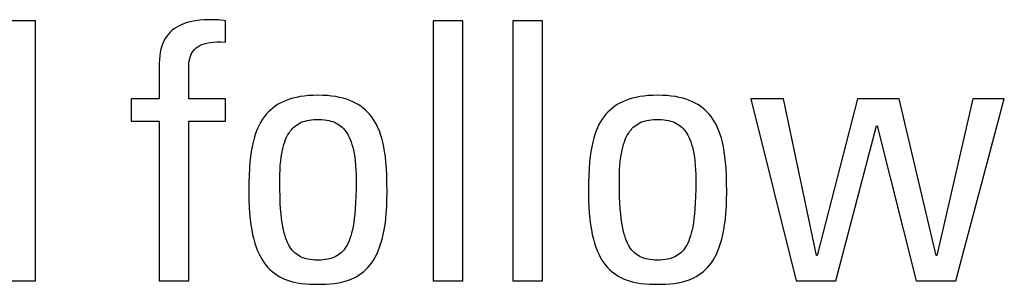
# Model space of a CAD drawing. Header units: millimetres. Extents: x -531 to 1423, y -716 to 1118.
# Tile 48 of 112: x 291.75 to 298.02, y 463.61 to 465.3. Entities that reach past the tile are written whole.
import ezdxf

# ---------------------------------------------------------------- set-up
doc = ezdxf.new("R2010")
doc.units = ezdxf.units.MM
doc.header["$LTSCALE"] = 23.1
doc.layers.get('0').update_dxf_attribs({"linetype": 'CONTINUOUS'})

msp = doc.modelspace()

# ---------------------------------------------------------------- linework, layer by layer
at = {"color": 7}
for p, q in [((291.8498, 465.2916), (291.6618, 465.2916)), ((291.8498, 463.636), (291.8498, 465.2916)), ((292.8013, 465.2754), (292.7823, 465.2682)), ((292.822, 465.2817), (292.8013, 465.2754)), ((292.8444, 465.2871), (292.822, 465.2817)), ((292.8687, 465.2915), (292.8444, 465.2871)), ((292.8952, 465.2949), (292.8687, 465.2915)), ((292.9239, 465.2972), (292.8952, 465.2949)), ((292.9553, 465.2984), (292.9239, 465.2972)), ((292.9695, 465.2985), (292.9553, 465.2984)), ((293.0002, 465.2979), (292.9695, 465.2985)), ((293.0134, 465.2971), (293.0002, 465.2979)), ((293.0258, 465.2961), (293.0134, 465.2971)), ((293.0496, 465.2931), (293.0258, 465.2961)), ((293.0589, 465.2916), (293.0496, 465.2931)), ((293.0589, 465.1563), (293.0589, 465.2916)), ((294.3812, 465.2916), (294.3812, 463.636)), ((294.5692, 465.2916), (294.3812, 465.2916)), ((294.5692, 463.636), (294.5692, 465.2916)), ((294.8895, 465.2916), (294.8895, 463.636)), ((295.0774, 465.2916), (294.8895, 465.2916)), ((295.0774, 463.636), (295.0774, 465.2916)), ((292.7071, 465.2195), (292.6956, 465.2072)), ((292.7198, 465.231), (292.7071, 465.2195)), ((292.7335, 465.2416), (292.7198, 465.231)), ((292.7485, 465.2513), (292.7335, 465.2416)), ((292.7647, 465.2602), (292.7485, 465.2513)), ((292.7823, 465.2682), (292.7647, 465.2602)), ((292.6593, 465.1475), (292.6528, 465.1297)), ((292.6669, 465.1641), (292.6593, 465.1475)), ((292.6755, 465.1795), (292.6669, 465.1641)), ((292.685, 465.1938), (292.6755, 465.1795)), ((292.6956, 465.2072), (292.685, 465.1938)), ((292.9229, 465.1453), (292.9398, 465.1499)), ((292.9398, 465.1499), (292.9587, 465.1535)), ((292.9587, 465.1535), (292.9798, 465.1561)), ((292.9798, 465.1561), (293.0034, 465.1575)), ((293.0034, 465.1575), (293.0296, 465.1576)), ((293.0296, 465.1576), (293.0589, 465.1563)), ((292.6429, 465.09), (292.6397, 465.0679)), ((292.6473, 465.1105), (292.6429, 465.09)), ((292.6528, 465.1297), (292.6473, 465.1105)), ((292.8409, 465.078), (292.8471, 465.0894)), ((292.8471, 465.0894), (292.8542, 465.0999)), ((292.8542, 465.0999), (292.8624, 465.1095)), ((292.8624, 465.1095), (292.8718, 465.1182)), ((292.8718, 465.1182), (292.8824, 465.1262)), ((292.8824, 465.1262), (292.8882, 465.1299)), ((292.8882, 465.1299), (292.8944, 465.1334)), ((292.8944, 465.1334), (292.9078, 465.1397)), ((292.9078, 465.1397), (292.9229, 465.1453)), ((292.6377, 465.0442), (292.637, 465.0188)), ((292.6397, 465.0679), (292.6377, 465.0442)), ((292.8262, 465.0192), (292.8284, 465.0362)), ((292.8284, 465.0362), (292.8316, 465.0516)), ((292.8316, 465.0516), (292.8358, 465.0654)), ((292.8358, 465.0654), (292.8409, 465.078)), ((292.637, 465.0188), (292.637, 464.7941)), ((292.825, 464.9912), (292.8251, 464.9999)), ((292.825, 464.7941), (292.825, 464.9912)), ((292.8251, 464.9999), (292.8262, 465.0192)), ((292.4581, 464.7941), (292.4581, 464.6519)), ((292.637, 464.7941), (292.4581, 464.7941)), ((293.0589, 464.7941), (292.825, 464.7941)), ((293.0589, 464.6519), (293.0589, 464.7941)), ((293.426, 464.7761), (293.4078, 464.7672)), ((293.4452, 464.7842), (293.426, 464.7761)), ((293.4655, 464.7915), (293.4452, 464.7842)), ((293.4871, 464.798), (293.4655, 464.7915)), ((293.5099, 464.8036), (293.4871, 464.798)), ((293.5342, 464.8082), (293.5099, 464.8036)), ((293.56, 464.812), (293.5342, 464.8082)), ((293.5874, 464.8147), (293.56, 464.812)), ((293.6165, 464.8164), (293.5874, 464.8147)), ((293.6474, 464.817), (293.6165, 464.8164)), ((293.6783, 464.8164), (293.6474, 464.817)), ((293.7074, 464.8147), (293.6783, 464.8164)), ((293.7348, 464.812), (293.7074, 464.8147)), ((293.7606, 464.8082), (293.7348, 464.812)), ((293.7849, 464.8036), (293.7606, 464.8082)), ((293.8078, 464.798), (293.7849, 464.8036)), ((293.8293, 464.7915), (293.8078, 464.798)), ((293.8497, 464.7842), (293.8293, 464.7915)), ((293.8689, 464.7761), (293.8497, 464.7842)), ((293.887, 464.7672), (293.8689, 464.7761)), ((295.5891, 464.7761), (295.5709, 464.7672)), ((295.6083, 464.7842), (295.5891, 464.7761)), ((295.6286, 464.7915), (295.6083, 464.7842)), ((295.6502, 464.798), (295.6286, 464.7915)), ((295.673, 464.8036), (295.6502, 464.798)), ((295.6973, 464.8082), (295.673, 464.8036)), ((295.7231, 464.812), (295.6973, 464.8082)), ((295.7505, 464.8147), (295.7231, 464.812)), ((295.7796, 464.8164), (295.7505, 464.8147)), ((295.8105, 464.817), (295.7796, 464.8164)), ((295.8414, 464.8164), (295.8105, 464.817)), ((295.8705, 464.8147), (295.8414, 464.8164)), ((295.8979, 464.812), (295.8705, 464.8147)), ((295.9237, 464.8082), (295.8979, 464.812)), ((295.948, 464.8036), (295.9237, 464.8082)), ((295.9708, 464.798), (295.948, 464.8036)), ((295.9924, 464.7915), (295.9708, 464.798)), ((296.0127, 464.7842), (295.9924, 464.7915)), ((296.0319, 464.7761), (296.0127, 464.7842)), ((296.05, 464.7672), (296.0319, 464.7761)), ((296.4043, 464.7941), (296.6932, 463.636)), ((296.613, 464.7941), (296.4043, 464.7941)), ((296.8216, 463.7966), (296.613, 464.7941)), ((297.083, 464.7941), (296.8262, 463.7966)), ((297.3491, 464.7941), (297.083, 464.7941)), ((297.5852, 463.7966), (297.3491, 464.7941)), ((297.8191, 464.7941), (297.5898, 463.7966)), ((297.7091, 463.636), (298.0186, 464.7941)), ((298.0186, 464.7941), (297.8191, 464.7941)), ((293.3314, 464.7101), (293.3186, 464.6962)), ((293.345, 464.7232), (293.3314, 464.7101)), ((293.3593, 464.7354), (293.345, 464.7232)), ((293.3746, 464.7468), (293.3593, 464.7354)), ((293.3907, 464.7574), (293.3746, 464.7468)), ((293.4078, 464.7672), (293.3907, 464.7574)), ((293.9041, 464.7574), (293.887, 464.7672)), ((293.9203, 464.7468), (293.9041, 464.7574)), ((293.9355, 464.7354), (293.9203, 464.7468)), ((293.9499, 464.7232), (293.9355, 464.7354)), ((293.9635, 464.7101), (293.9499, 464.7232)), ((293.9763, 464.6961), (293.9635, 464.7101)), ((295.4945, 464.7101), (295.4816, 464.6961)), ((295.508, 464.7232), (295.4945, 464.7101)), ((295.5224, 464.7354), (295.508, 464.7232)), ((295.5377, 464.7468), (295.5224, 464.7354)), ((295.5538, 464.7574), (295.5377, 464.7468)), ((295.5709, 464.7672), (295.5538, 464.7574)), ((296.0672, 464.7574), (296.05, 464.7672)), ((296.0833, 464.7468), (296.0672, 464.7574)), ((296.0985, 464.7354), (296.0833, 464.7468)), ((296.1129, 464.7232), (296.0985, 464.7354)), ((296.1265, 464.7101), (296.1129, 464.7232)), ((296.1393, 464.6961), (296.1265, 464.7101)), ((292.4581, 464.6519), (292.637, 464.6519)), ((292.637, 464.6519), (292.637, 463.636)), ((292.825, 463.636), (292.825, 464.6519)), ((292.825, 464.6519), (293.0589, 464.6519)), ((293.2844, 464.6482), (293.2744, 464.63)), ((293.2951, 464.6652), (293.2844, 464.6482)), ((293.3065, 464.6812), (293.2951, 464.6652)), ((293.3186, 464.6962), (293.3065, 464.6812)), ((293.531, 464.6397), (293.5417, 464.6448)), ((293.5417, 464.6448), (293.5531, 464.6493)), ((293.5531, 464.6493), (293.5652, 464.6531)), ((293.5652, 464.6531), (293.578, 464.6564)), ((293.578, 464.6564), (293.5917, 464.6591)), ((293.5917, 464.6591), (293.6064, 464.6611)), ((293.6064, 464.6611), (293.6222, 464.6625)), ((293.6222, 464.6625), (293.6394, 464.6632)), ((293.6394, 464.6632), (293.6474, 464.6633)), ((293.6474, 464.6633), (293.6555, 464.6632)), ((293.6555, 464.6632), (293.6727, 464.6625)), ((293.6727, 464.6625), (293.6885, 464.6611)), ((293.6885, 464.6611), (293.7032, 464.6591)), ((293.7032, 464.6591), (293.7169, 464.6564)), ((293.7169, 464.6564), (293.7297, 464.6531)), ((293.7297, 464.6531), (293.7418, 464.6493)), ((293.7418, 464.6493), (293.7532, 464.6448)), ((293.7532, 464.6448), (293.764, 464.6397)), ((293.9884, 464.6812), (293.9763, 464.6961)), ((293.9998, 464.6652), (293.9884, 464.6812)), ((294.0105, 464.6482), (293.9998, 464.6652)), ((294.0205, 464.63), (294.0105, 464.6482)), ((295.4475, 464.6482), (295.4374, 464.63)), ((295.4582, 464.6652), (295.4475, 464.6482)), ((295.4696, 464.6812), (295.4582, 464.6652)), ((295.4816, 464.6961), (295.4696, 464.6812)), ((295.694, 464.6397), (295.7047, 464.6448)), ((295.7047, 464.6448), (295.7161, 464.6493)), ((295.7161, 464.6493), (295.7282, 464.6531)), ((295.7282, 464.6531), (295.741, 464.6564)), ((295.741, 464.6564), (295.7547, 464.6591)), ((295.7547, 464.6591), (295.7694, 464.6611)), ((295.7694, 464.6611), (295.7853, 464.6625)), ((295.7853, 464.6625), (295.8024, 464.6632)), ((295.8024, 464.6632), (295.8105, 464.6633)), ((295.8105, 464.6633), (295.8185, 464.6632)), ((295.8185, 464.6632), (295.8357, 464.6625)), ((295.8357, 464.6625), (295.8515, 464.6611)), ((295.8515, 464.6611), (295.8662, 464.6591)), ((295.8662, 464.6591), (295.8799, 464.6564)), ((295.8799, 464.6564), (295.8928, 464.6531)), ((295.8928, 464.6531), (295.9048, 464.6493)), ((295.9048, 464.6493), (295.9162, 464.6448)), ((295.9162, 464.6448), (295.927, 464.6397)), ((296.1514, 464.6812), (296.1393, 464.6961)), ((296.1628, 464.6652), (296.1514, 464.6812)), ((296.1735, 464.6482), (296.1628, 464.6652)), ((296.1835, 464.63), (296.1735, 464.6482)), ((293.2563, 464.5897), (293.2482, 464.5673)), ((293.265, 464.6105), (293.2563, 464.5897)), ((293.2744, 464.63), (293.265, 464.6105)), ((293.4615, 464.5744), (293.4688, 464.5853)), ((293.4688, 464.5853), (293.4765, 464.5953)), ((293.4765, 464.5953), (293.4805, 464.6001)), ((293.4805, 464.6001), (293.4845, 464.6046)), ((293.4845, 464.6046), (293.493, 464.613)), ((293.493, 464.613), (293.5018, 464.6207)), ((293.5018, 464.6207), (293.511, 464.6277)), ((293.511, 464.6277), (293.5207, 464.634)), ((293.5207, 464.634), (293.531, 464.6397)), ((293.764, 464.6397), (293.7742, 464.634)), ((293.7742, 464.634), (293.7839, 464.6277)), ((293.7839, 464.6277), (293.7931, 464.6207)), ((293.7931, 464.6207), (293.802, 464.613)), ((293.802, 464.613), (293.8104, 464.6046)), ((293.8104, 464.6046), (293.8145, 464.6)), ((293.8145, 464.6), (293.8184, 464.5953)), ((293.8184, 464.5953), (293.8261, 464.5853)), ((293.8261, 464.5853), (293.8334, 464.5743)), ((294.0299, 464.6105), (294.0205, 464.63)), ((294.0386, 464.5897), (294.0299, 464.6105)), ((294.0467, 464.5673), (294.0386, 464.5897)), ((295.4193, 464.5897), (295.4113, 464.5673)), ((295.4281, 464.6105), (295.4193, 464.5897)), ((295.4374, 464.63), (295.4281, 464.6105)), ((295.6245, 464.5743), (295.6318, 464.5853)), ((295.6318, 464.5853), (295.6395, 464.5953)), ((295.6395, 464.5953), (295.6435, 464.6)), ((295.6435, 464.6), (295.6475, 464.6046)), ((295.6475, 464.6046), (295.656, 464.613)), ((295.656, 464.613), (295.6648, 464.6207)), ((295.6648, 464.6207), (295.674, 464.6277)), ((295.674, 464.6277), (295.6838, 464.634)), ((295.6838, 464.634), (295.694, 464.6397)), ((295.927, 464.6397), (295.9372, 464.634)), ((295.9372, 464.634), (295.9469, 464.6277)), ((295.9469, 464.6277), (295.9561, 464.6207)), ((295.9561, 464.6207), (295.965, 464.613)), ((295.965, 464.613), (295.9734, 464.6046)), ((295.9734, 464.6046), (295.9775, 464.6001)), ((295.9775, 464.6001), (295.9814, 464.5953)), ((295.9814, 464.5953), (295.9891, 464.5853)), ((295.9891, 464.5853), (295.9964, 464.5744)), ((296.1929, 464.6105), (296.1835, 464.63)), ((296.2016, 464.5896), (296.1929, 464.6105)), ((296.2097, 464.5673), (296.2016, 464.5896)), ((296.9454, 463.636), (297.2046, 464.6221)), ((297.2046, 464.6221), (297.2091, 464.6221)), ((297.2091, 464.6221), (297.4568, 463.636)), ((293.2408, 464.5434), (293.2341, 464.5176)), ((293.2482, 464.5673), (293.2408, 464.5434)), ((293.4305, 464.5038), (293.4359, 464.5203)), ((293.4359, 464.5203), (293.4418, 464.5355)), ((293.4418, 464.5355), (293.448, 464.5496)), ((293.448, 464.5496), (293.4546, 464.5625)), ((293.4546, 464.5625), (293.4615, 464.5744)), ((293.8334, 464.5743), (293.8404, 464.5624)), ((293.8404, 464.5624), (293.8469, 464.5495)), ((293.8469, 464.5495), (293.8531, 464.5355)), ((293.8531, 464.5355), (293.859, 464.5203)), ((293.859, 464.5203), (293.8644, 464.5038)), ((294.0541, 464.5433), (294.0467, 464.5673)), ((294.0608, 464.5175), (294.0541, 464.5433)), ((295.4039, 464.5433), (295.3971, 464.5175)), ((295.4113, 464.5673), (295.4039, 464.5433)), ((295.5935, 464.5038), (295.5989, 464.5203)), ((295.5989, 464.5203), (295.6048, 464.5355)), ((295.6048, 464.5355), (295.611, 464.5495)), ((295.611, 464.5495), (295.6176, 464.5624)), ((295.6176, 464.5624), (295.6245, 464.5743)), ((295.9964, 464.5744), (296.0034, 464.5625)), ((296.0034, 464.5625), (296.0099, 464.5496)), ((296.0099, 464.5496), (296.0161, 464.5355)), ((296.0161, 464.5355), (296.022, 464.5203)), ((296.022, 464.5203), (296.0274, 464.5038)), ((296.2171, 464.5433), (296.2097, 464.5673)), ((296.2238, 464.5175), (296.2171, 464.5433)), ((293.2228, 464.4596), (293.2182, 464.4269)), ((293.2281, 464.4897), (293.2228, 464.4596)), ((293.2341, 464.5176), (293.2281, 464.4897)), ((293.4168, 464.4456), (293.4209, 464.4666)), ((293.4209, 464.4666), (293.4255, 464.4859)), ((293.4255, 464.4859), (293.4305, 464.5038)), ((293.8644, 464.5038), (293.8694, 464.4859)), ((293.8694, 464.4859), (293.874, 464.4666)), ((293.874, 464.4666), (293.8781, 464.4455)), ((294.0668, 464.4897), (294.0608, 464.5175)), ((294.0721, 464.4596), (294.0668, 464.4897)), ((294.0767, 464.4269), (294.0721, 464.4596)), ((295.3858, 464.4596), (295.3812, 464.4269)), ((295.3911, 464.4897), (295.3858, 464.4596)), ((295.3971, 464.5175), (295.3911, 464.4897)), ((295.5798, 464.4455), (295.5839, 464.4666)), ((295.5839, 464.4666), (295.5885, 464.4859)), ((295.5885, 464.4859), (295.5935, 464.5038)), ((296.0274, 464.5038), (296.0324, 464.4859)), ((296.0324, 464.4859), (296.037, 464.4666)), ((296.037, 464.4666), (296.0411, 464.4456)), ((296.2298, 464.4897), (296.2238, 464.5175)), ((296.2352, 464.4596), (296.2298, 464.4897)), ((296.2397, 464.4269), (296.2352, 464.4596)), ((293.2182, 464.4269), (293.2144, 464.3912)), ((293.4078, 464.3716), (293.4102, 464.3982)), ((293.4102, 464.3982), (293.4132, 464.4228)), ((293.4132, 464.4228), (293.4168, 464.4456)), ((293.8781, 464.4455), (293.8817, 464.4228)), ((293.8817, 464.4228), (293.8847, 464.3982)), ((293.8847, 464.3982), (293.8872, 464.3716)), ((294.0806, 464.3912), (294.0767, 464.4269)), ((295.3812, 464.4269), (295.3774, 464.3912)), ((295.5708, 464.3716), (295.5732, 464.3982)), ((295.5732, 464.3982), (295.5762, 464.4228)), ((295.5762, 464.4228), (295.5798, 464.4455)), ((296.0411, 464.4456), (296.0447, 464.4228)), ((296.0447, 464.4228), (296.0477, 464.3982)), ((296.0477, 464.3982), (296.0502, 464.3716)), ((296.2436, 464.3912), (296.2397, 464.4269)), ((293.2113, 464.3519), (293.2091, 464.3081)), ((293.2144, 464.3912), (293.2113, 464.3519)), ((293.4048, 464.3117), (293.4059, 464.3428)), ((293.4059, 464.3428), (293.4078, 464.3716)), ((293.8872, 464.3716), (293.889, 464.3428)), ((293.889, 464.3428), (293.8901, 464.3117)), ((294.0836, 464.3519), (294.0806, 464.3912)), ((294.0858, 464.3082), (294.0836, 464.3519)), ((295.3743, 464.3519), (295.3721, 464.3082)), ((295.3774, 464.3912), (295.3743, 464.3519)), ((295.5678, 464.3117), (295.5689, 464.3428)), ((295.5689, 464.3428), (295.5708, 464.3716)), ((296.0502, 464.3716), (296.052, 464.3428)), ((296.052, 464.3428), (296.0531, 464.3117)), ((296.2466, 464.3519), (296.2436, 464.3912)), ((296.2488, 464.3081), (296.2466, 464.3519)), ((293.2091, 464.3081), (293.2077, 464.2585)), ((293.4044, 464.2781), (293.4048, 464.3117)), ((293.4044, 464.2711), (293.4044, 464.2781)), ((293.4049, 464.2183), (293.4044, 464.2711)), ((293.8901, 464.3117), (293.8905, 464.2781)), ((293.8905, 464.2709), (293.8901, 464.2181)), ((293.8905, 464.2781), (293.8905, 464.2709)), ((294.0872, 464.2586), (294.0858, 464.3082)), ((295.3721, 464.3082), (295.3707, 464.2586)), ((295.5674, 464.2781), (295.5678, 464.3117)), ((295.5674, 464.2709), (295.5674, 464.2781)), ((295.5679, 464.2181), (295.5674, 464.2709)), ((296.0531, 464.3117), (296.0535, 464.2781)), ((296.0535, 464.2711), (296.0531, 464.2183)), ((296.0535, 464.2781), (296.0535, 464.2711)), ((296.2502, 464.2585), (296.2488, 464.3081)), ((293.2077, 464.2585), (293.2072, 464.2004)), ((293.406, 464.1719), (293.4049, 464.2183)), ((293.8901, 464.2181), (293.8889, 464.1718)), ((294.0877, 464.2006), (294.0872, 464.2586)), ((295.3707, 464.2586), (295.3702, 464.2006)), ((295.569, 464.1717), (295.5679, 464.2181)), ((296.0531, 464.2183), (296.052, 464.1719)), ((296.2507, 464.2005), (296.2502, 464.2585)), ((293.2072, 464.2004), (293.2072, 464.1978)), ((293.2072, 464.1978), (293.2078, 464.1508)), ((293.2078, 464.1508), (293.2095, 464.107)), ((293.4077, 464.1308), (293.406, 464.1719)), ((293.8889, 464.1718), (293.8872, 464.1307)), ((294.0855, 464.107), (294.0871, 464.1508)), ((294.0871, 464.1508), (294.0877, 464.1978)), ((294.0877, 464.1978), (294.0877, 464.2006)), ((295.3702, 464.2006), (295.3702, 464.1978)), ((295.3702, 464.1978), (295.3708, 464.1508)), ((295.3708, 464.1508), (295.3725, 464.107)), ((295.5707, 464.1307), (295.569, 464.1717)), ((296.052, 464.1719), (296.0503, 464.1308)), ((296.2485, 464.107), (296.2501, 464.1508)), ((296.2501, 464.1508), (296.2507, 464.1978)), ((296.2507, 464.1978), (296.2507, 464.2005)), ((293.2095, 464.107), (293.2121, 464.0663)), ((293.4099, 464.0942), (293.4077, 464.1308)), ((293.4127, 464.0613), (293.4099, 464.0942)), ((293.885, 464.0941), (293.8822, 464.0613)), ((293.8872, 464.1307), (293.885, 464.0941)), ((294.0828, 464.0663), (294.0855, 464.107)), ((295.3725, 464.107), (295.3751, 464.0663)), ((295.5729, 464.094), (295.5707, 464.1307)), ((295.5757, 464.0612), (295.5729, 464.094)), ((296.048, 464.0942), (296.0453, 464.0613)), ((296.0503, 464.1308), (296.048, 464.0942)), ((296.2458, 464.0663), (296.2485, 464.107)), ((293.2121, 464.0663), (293.2158, 464.0283)), ((293.2158, 464.0283), (293.2203, 463.9929)), ((293.4159, 464.0318), (293.4127, 464.0613)), ((293.4195, 464.0051), (293.4159, 464.0318)), ((293.879, 464.0318), (293.8754, 464.0051)), ((293.8822, 464.0613), (293.879, 464.0318)), ((294.0746, 463.9929), (294.0791, 464.0283)), ((294.0791, 464.0283), (294.0828, 464.0663)), ((295.3751, 464.0663), (295.3788, 464.0283)), ((295.3788, 464.0283), (295.3833, 463.9929)), ((295.5789, 464.0317), (295.5757, 464.0612)), ((295.5826, 464.005), (295.5789, 464.0317)), ((296.042, 464.0318), (296.0384, 464.0051)), ((296.0453, 464.0613), (296.042, 464.0318)), ((296.2376, 463.9929), (296.2421, 464.0283)), ((296.2421, 464.0283), (296.2458, 464.0663)), ((293.2203, 463.9929), (293.2257, 463.96)), ((293.2257, 463.96), (293.2318, 463.9294)), ((293.4236, 463.981), (293.4195, 464.0051)), ((293.4281, 463.9591), (293.4236, 463.981)), ((293.4329, 463.9392), (293.4281, 463.9591)), ((293.8668, 463.9591), (293.862, 463.9392)), ((293.8713, 463.981), (293.8668, 463.9591)), ((293.8754, 464.0051), (293.8713, 463.981)), ((294.0631, 463.9294), (294.0692, 463.96)), ((294.0692, 463.96), (294.0746, 463.9929)), ((295.3833, 463.9929), (295.3887, 463.96)), ((295.3887, 463.96), (295.3948, 463.9294)), ((295.5866, 463.9809), (295.5826, 464.005)), ((295.5911, 463.959), (295.5866, 463.9809)), ((295.5959, 463.9391), (295.5911, 463.959)), ((296.0299, 463.9591), (296.0251, 463.9392)), ((296.0343, 463.981), (296.0299, 463.9591)), ((296.0384, 464.0051), (296.0343, 463.981)), ((296.2261, 463.9294), (296.2322, 463.96)), ((296.2322, 463.96), (296.2376, 463.9929)), ((293.2318, 463.9294), (293.2387, 463.9009)), ((293.2387, 463.9009), (293.2463, 463.8744)), ((293.438, 463.921), (293.4329, 463.9392)), ((293.4435, 463.9045), (293.438, 463.921)), ((293.4494, 463.8894), (293.4435, 463.9045)), ((293.8513, 463.9045), (293.8455, 463.8894)), ((293.8569, 463.921), (293.8513, 463.9045)), ((293.862, 463.9392), (293.8569, 463.921)), ((294.0486, 463.8745), (294.0562, 463.9009)), ((294.0562, 463.9009), (294.0631, 463.9294)), ((295.3948, 463.9294), (295.4017, 463.9009)), ((295.4017, 463.9009), (295.4093, 463.8745)), ((295.6011, 463.921), (295.5959, 463.9391)), ((295.6066, 463.9045), (295.6011, 463.921)), ((295.6124, 463.8894), (295.6066, 463.9045)), ((296.0144, 463.9045), (296.0086, 463.8894)), ((296.0199, 463.921), (296.0144, 463.9045)), ((296.0251, 463.9392), (296.0199, 463.921)), ((296.2116, 463.8744), (296.2192, 463.9009)), ((296.2192, 463.9009), (296.2261, 463.9294)), ((293.2463, 463.8744), (293.2545, 463.8499)), ((293.2545, 463.8499), (293.2634, 463.827)), ((293.4555, 463.8756), (293.4494, 463.8894)), ((293.462, 463.863), (293.4555, 463.8756)), ((293.4688, 463.8514), (293.462, 463.863)), ((293.4759, 463.8408), (293.4688, 463.8514)), ((293.4834, 463.8311), (293.4759, 463.8408)), ((293.4913, 463.8223), (293.4834, 463.8311)), ((293.8115, 463.8312), (293.8036, 463.8223)), ((293.819, 463.8408), (293.8115, 463.8312)), ((293.8261, 463.8514), (293.819, 463.8408)), ((293.8329, 463.863), (293.8261, 463.8514)), ((293.8394, 463.8756), (293.8329, 463.863)), ((293.8455, 463.8894), (293.8394, 463.8756)), ((294.0315, 463.827), (294.0404, 463.8499)), ((294.0404, 463.8499), (294.0486, 463.8745)), ((295.4093, 463.8745), (295.4175, 463.8499)), ((295.4175, 463.8499), (295.4264, 463.827)), ((295.6185, 463.8756), (295.6124, 463.8894)), ((295.625, 463.863), (295.6185, 463.8756)), ((295.6318, 463.8514), (295.625, 463.863)), ((295.6389, 463.8408), (295.6318, 463.8514)), ((295.6464, 463.8311), (295.6389, 463.8408)), ((295.6543, 463.8223), (295.6464, 463.8311)), ((295.9745, 463.8311), (295.9667, 463.8223)), ((295.982, 463.8408), (295.9745, 463.8311)), ((295.9891, 463.8514), (295.982, 463.8408)), ((295.9959, 463.863), (295.9891, 463.8514)), ((296.0024, 463.8756), (295.9959, 463.863)), ((296.0086, 463.8894), (296.0024, 463.8756)), ((296.1945, 463.827), (296.2034, 463.8499)), ((296.2034, 463.8499), (296.2116, 463.8744)), ((293.2634, 463.827), (293.2728, 463.8058)), ((293.2728, 463.8058), (293.2829, 463.7861)), ((293.2829, 463.7861), (293.2935, 463.7678)), ((293.2935, 463.7678), (293.3048, 463.7508)), ((293.4995, 463.8141), (293.4913, 463.8223)), ((293.5082, 463.8067), (293.4995, 463.8141)), ((293.5174, 463.8), (293.5082, 463.8067)), ((293.527, 463.7939), (293.5174, 463.8)), ((293.5372, 463.7884), (293.527, 463.7939)), ((293.548, 463.7835), (293.5372, 463.7884)), ((293.5595, 463.7793), (293.548, 463.7835)), ((293.5717, 463.7756), (293.5595, 463.7793)), ((293.5848, 463.7725), (293.5717, 463.7756)), ((293.5987, 463.7701), (293.5848, 463.7725)), ((293.6137, 463.7683), (293.5987, 463.7701)), ((293.6299, 463.7671), (293.6137, 463.7683)), ((293.6474, 463.7668), (293.6299, 463.7671)), ((293.6649, 463.7671), (293.6474, 463.7668)), ((293.6811, 463.7683), (293.6649, 463.7671)), ((293.6961, 463.7701), (293.6811, 463.7683)), ((293.7101, 463.7725), (293.6961, 463.7701)), ((293.7231, 463.7756), (293.7101, 463.7725)), ((293.7353, 463.7793), (293.7231, 463.7756)), ((293.7468, 463.7835), (293.7353, 463.7793)), ((293.7576, 463.7884), (293.7468, 463.7835)), ((293.7678, 463.7939), (293.7576, 463.7884)), ((293.7775, 463.8), (293.7678, 463.7939)), ((293.7866, 463.8067), (293.7775, 463.8)), ((293.7953, 463.8141), (293.7866, 463.8067)), ((293.8036, 463.8223), (293.7953, 463.8141)), ((293.9902, 463.7508), (294.0014, 463.7678)), ((294.0014, 463.7678), (294.012, 463.7861)), ((294.012, 463.7861), (294.0221, 463.8058)), ((294.0221, 463.8058), (294.0315, 463.827)), ((295.4264, 463.827), (295.4358, 463.8058)), ((295.4358, 463.8058), (295.4459, 463.7861)), ((295.4459, 463.7861), (295.4565, 463.7678)), ((295.4565, 463.7678), (295.4678, 463.7508)), ((295.6625, 463.8141), (295.6543, 463.8223)), ((295.6712, 463.8067), (295.6625, 463.8141)), ((295.6804, 463.8), (295.6712, 463.8067)), ((295.6901, 463.7939), (295.6804, 463.8)), ((295.7003, 463.7884), (295.6901, 463.7939)), ((295.7111, 463.7835), (295.7003, 463.7884)), ((295.7226, 463.7793), (295.7111, 463.7835)), ((295.7348, 463.7756), (295.7226, 463.7793)), ((295.7478, 463.7725), (295.7348, 463.7756)), ((295.7618, 463.7701), (295.7478, 463.7725)), ((295.7768, 463.7683), (295.7618, 463.7701)), ((295.793, 463.7671), (295.7768, 463.7683)), ((295.8105, 463.7668), (295.793, 463.7671)), ((295.828, 463.7671), (295.8105, 463.7668)), ((295.8442, 463.7683), (295.828, 463.7671)), ((295.8592, 463.7701), (295.8442, 463.7683)), ((295.8732, 463.7725), (295.8592, 463.7701)), ((295.8862, 463.7756), (295.8732, 463.7725)), ((295.8984, 463.7793), (295.8862, 463.7756)), ((295.9099, 463.7835), (295.8984, 463.7793)), ((295.9207, 463.7884), (295.9099, 463.7835)), ((295.9309, 463.7939), (295.9207, 463.7884)), ((295.9405, 463.8), (295.9309, 463.7939)), ((295.9497, 463.8067), (295.9405, 463.8)), ((295.9584, 463.8141), (295.9497, 463.8067)), ((295.9667, 463.8223), (295.9584, 463.8141)), ((296.1532, 463.7508), (296.1644, 463.7678)), ((296.1644, 463.7678), (296.175, 463.7861)), ((296.175, 463.7861), (296.1851, 463.8058)), ((296.1851, 463.8058), (296.1945, 463.827)), ((296.8262, 463.7966), (296.8216, 463.7966)), ((297.5898, 463.7966), (297.5852, 463.7966)), ((293.3048, 463.7508), (293.3166, 463.735)), ((293.3166, 463.735), (293.329, 463.7205)), ((293.329, 463.7205), (293.342, 463.707)), ((293.342, 463.707), (293.3556, 463.6946)), ((293.9393, 463.6946), (293.9529, 463.707)), ((293.9529, 463.707), (293.9659, 463.7205)), ((293.9659, 463.7205), (293.9783, 463.735)), ((293.9783, 463.735), (293.9902, 463.7508)), ((295.4678, 463.7508), (295.4796, 463.735)), ((295.4796, 463.735), (295.492, 463.7205)), ((295.492, 463.7205), (295.505, 463.707)), ((295.505, 463.707), (295.5186, 463.6946)), ((296.1023, 463.6946), (296.1159, 463.707)), ((296.1159, 463.707), (296.1289, 463.7205)), ((296.1289, 463.7205), (296.1413, 463.735)), ((296.1413, 463.735), (296.1532, 463.7508)), ((293.3556, 463.6946), (293.3699, 463.6832)), ((293.3699, 463.6832), (293.3849, 463.6727)), ((293.3849, 463.6727), (293.4007, 463.663)), ((293.4007, 463.663), (293.4173, 463.6543)), ((293.4173, 463.6543), (293.4349, 463.6464)), ((293.4349, 463.6464), (293.4535, 463.6393)), ((293.8414, 463.6393), (293.86, 463.6464)), ((293.86, 463.6464), (293.8776, 463.6543)), ((293.8776, 463.6543), (293.8942, 463.6631)), ((293.8942, 463.6631), (293.91, 463.6727)), ((293.91, 463.6727), (293.925, 463.6832)), ((293.925, 463.6832), (293.9393, 463.6946)), ((295.5186, 463.6946), (295.5329, 463.6832)), ((295.5329, 463.6832), (295.5479, 463.6727)), ((295.5479, 463.6727), (295.5637, 463.6631)), ((295.5637, 463.6631), (295.5803, 463.6543)), ((295.5803, 463.6543), (295.5979, 463.6464)), ((295.5979, 463.6464), (295.6165, 463.6393)), ((296.0044, 463.6393), (296.023, 463.6464)), ((296.023, 463.6464), (296.0406, 463.6543)), ((296.0406, 463.6543), (296.0572, 463.663)), ((296.0572, 463.663), (296.073, 463.6727)), ((296.073, 463.6727), (296.088, 463.6832)), ((296.088, 463.6832), (296.1023, 463.6946)), ((291.6618, 463.636), (291.8498, 463.636)), ((292.637, 463.636), (292.825, 463.636)), ((293.4535, 463.6393), (293.4733, 463.633)), ((293.4733, 463.633), (293.4944, 463.6276)), ((293.4944, 463.6276), (293.517, 463.623)), ((293.517, 463.623), (293.5413, 463.6192)), ((293.5413, 463.6192), (293.5676, 463.6163)), ((293.5676, 463.6163), (293.5964, 463.6143)), ((293.5964, 463.6143), (293.6282, 463.6132)), ((293.6282, 463.6132), (293.6474, 463.6131)), ((293.6474, 463.6131), (293.6667, 463.6132)), ((293.6667, 463.6132), (293.6985, 463.6143)), ((293.6985, 463.6143), (293.7273, 463.6163)), ((293.7273, 463.6163), (293.7536, 463.6192)), ((293.7536, 463.6192), (293.7779, 463.623)), ((293.7779, 463.623), (293.8005, 463.6276)), ((293.8005, 463.6276), (293.8216, 463.6331)), ((293.8216, 463.6331), (293.8414, 463.6393)), ((294.3812, 463.636), (294.5692, 463.636)), ((294.8895, 463.636), (295.0774, 463.636)), ((295.6165, 463.6393), (295.6363, 463.6331)), ((295.6363, 463.6331), (295.6574, 463.6276)), ((295.6574, 463.6276), (295.68, 463.623)), ((295.68, 463.623), (295.7043, 463.6192)), ((295.7043, 463.6192), (295.7307, 463.6163)), ((295.7307, 463.6163), (295.7594, 463.6143)), ((295.7594, 463.6143), (295.7912, 463.6132)), ((295.7912, 463.6132), (295.8105, 463.6131)), ((295.8105, 463.6131), (295.8297, 463.6132)), ((295.8297, 463.6132), (295.8615, 463.6143)), ((295.8615, 463.6143), (295.8903, 463.6163)), ((295.8903, 463.6163), (295.9166, 463.6192)), ((295.9166, 463.6192), (295.9409, 463.623)), ((295.9409, 463.623), (295.9635, 463.6276)), ((295.9635, 463.6276), (295.9846, 463.633)), ((295.9846, 463.633), (296.0044, 463.6393)), ((296.6932, 463.636), (296.9454, 463.636)), ((297.4568, 463.636), (297.7091, 463.636))]:
    msp.add_line(p, q, dxfattribs=at)

doc.saveas('drawing.dxf')
